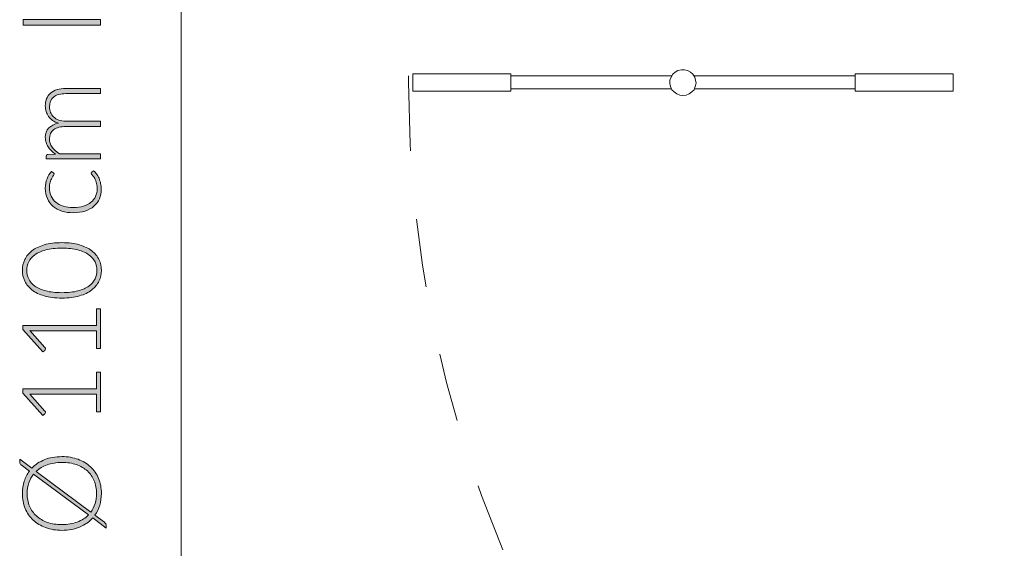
# Model space of a CAD drawing. Header units: inches. Extents: x 8 to 203, y -241 to -15.
# Tile 12 of 23: x 20 to 43, y -82 to -69. Entities that reach past the tile are written whole.
import ezdxf

# ---------------------------------------------------------------- set-up
doc = ezdxf.new("R2010")
doc.units = ezdxf.units.IN
doc.header["$MEASUREMENT"] = 0
doc.linetypes.add('AI-Linetype-1', pattern=[3.215345, 1.607672, -1.607672])
doc.layers.add('Capa 1', color=7, linetype='Continuous')

# ---------------------------------------------------------------- blocks, each defined once
blk = doc.blocks.new('block 4')
at = {"layer": 'Capa 1'}
h = blk.add_hatch(color=250, dxfattribs=at)
h.dxf.hatch_style = 2
h.paths.add_polyline_path([(22.031, -69.341), (22.031, -69.473), (20.22, -69.473), (20.22, -69.341)])
h = blk.add_hatch(color=250, dxfattribs=at)
h.dxf.hatch_style = 2
edge = h.paths.add_edge_path()
edge.add_spline(control_points=[(22.031, -72.607), (22.031, -72.607), (20.757, -72.607), (20.757, -72.607), (20.757, -72.607), (20.757, -72.541), (20.757, -72.541), (20.757, -72.519), (20.768, -72.506), (20.789, -72.502), (20.789, -72.502), (20.974, -72.491), (20.974, -72.491), (20.939, -72.466), (20.907, -72.44), (20.878, -72.412), (20.849, -72.383), (20.824, -72.353), (20.803, -72.321), (20.782, -72.289), (20.766, -72.255), (20.754, -72.219), (20.743, -72.183), (20.737, -72.144), (20.737, -72.104), (20.737, -72.011), (20.764, -71.937), (20.818, -71.881), (20.872, -71.826), (20.948, -71.788), (21.044, -71.769), (20.991, -71.753), (20.945, -71.732), (20.907, -71.704), (20.869, -71.677), (20.837, -71.645), (20.812, -71.609), (20.787, -71.573), (20.768, -71.534), (20.756, -71.492), (20.743, -71.45), (20.737, -71.407), (20.737, -71.362), (20.737, -71.299), (20.747, -71.243), (20.768, -71.192), (20.789, -71.142), (20.82, -71.099), (20.861, -71.064), (20.902, -71.028), (20.952, -71.001), (21.012, -70.983), (21.072, -70.964), (21.14, -70.954), (21.217, -70.954), (21.217, -70.954), (22.031, -70.954), (22.031, -70.954), (22.031, -70.954), (22.031, -71.076), (22.031, -71.076), (22.031, -71.076), (21.217, -71.076), (21.217, -71.076), (21.093, -71.076), (20.998, -71.103), (20.932, -71.157), (20.867, -71.21), (20.834, -71.287), (20.834, -71.387), (20.834, -71.432), (20.842, -71.474), (20.859, -71.515), (20.875, -71.555), (20.899, -71.591), (20.931, -71.622), (20.963, -71.653), (21.003, -71.678), (21.051, -71.696), (21.098, -71.715), (21.154, -71.724), (21.217, -71.724), (21.217, -71.724), (22.031, -71.724), (22.031, -71.724), (22.031, -71.724), (22.031, -71.846), (22.031, -71.846), (22.031, -71.846), (21.217, -71.846), (21.217, -71.846), (21.093, -71.846), (20.999, -71.87), (20.933, -71.92), (20.867, -71.969), (20.834, -72.041), (20.834, -72.136), (20.834, -72.205), (20.855, -72.269), (20.896, -72.328), (20.938, -72.387), (20.995, -72.44), (21.068, -72.486), (21.068, -72.486), (22.031, -72.486), (22.031, -72.486), (22.031, -72.486), (22.031, -72.607), (22.031, -72.607)], knot_values=[0, 0, 0, 0, 1, 1, 1, 2, 2, 2, 3, 3, 3, 4, 4, 4, 5, 5, 5, 6, 6, 6, 7, 7, 7, 8, 8, 8, 9, 9, 9, 10, 10, 10, 11, 11, 11, 12, 12, 12, 13, 13, 13, 14, 14, 14, 15, 15, 15, 16, 16, 16, 17, 17, 17, 18, 18, 18, 19, 19, 19, 20, 20, 20, 21, 21, 21, 22, 22, 22, 23, 23, 23, 24, 24, 24, 25, 25, 25, 26, 26, 26, 27, 27, 27, 28, 28, 28, 29, 29, 29, 30, 30, 30, 31, 31, 31, 32, 32, 32, 33, 33, 33, 34, 34, 34, 35, 35, 35, 36, 36, 36, 36], degree=3, periodic=1)
h = blk.add_hatch(color=250, dxfattribs=at)
h.dxf.hatch_style = 2
edge = h.paths.add_edge_path()
edge.add_spline(control_points=[(20.928, -72.934), (20.932, -72.938), (20.936, -72.942), (20.939, -72.946), (20.942, -72.95), (20.943, -72.955), (20.943, -72.962), (20.943, -72.971), (20.937, -72.982), (20.926, -72.997), (20.914, -73.012), (20.902, -73.032), (20.888, -73.057), (20.875, -73.082), (20.862, -73.113), (20.85, -73.15), (20.839, -73.187), (20.833, -73.232), (20.833, -73.285), (20.833, -73.358), (20.846, -73.423), (20.872, -73.48), (20.898, -73.537), (20.936, -73.584), (20.984, -73.623), (21.033, -73.662), (21.092, -73.692), (21.161, -73.712), (21.23, -73.733), (21.308, -73.743), (21.394, -73.743), (21.483, -73.743), (21.563, -73.733), (21.632, -73.712), (21.701, -73.691), (21.759, -73.661), (21.807, -73.623), (21.854, -73.584), (21.89, -73.538), (21.915, -73.483), (21.94, -73.429), (21.952, -73.368), (21.952, -73.301), (21.952, -73.24), (21.945, -73.188), (21.93, -73.147), (21.916, -73.106), (21.9, -73.072), (21.883, -73.045), (21.866, -73.018), (21.85, -72.996), (21.835, -72.981), (21.821, -72.965), (21.814, -72.952), (21.814, -72.943), (21.814, -72.932), (21.818, -72.923), (21.826, -72.917), (21.826, -72.917), (21.867, -72.884), (21.867, -72.884), (21.893, -72.904), (21.917, -72.928), (21.939, -72.958), (21.961, -72.988), (21.981, -73.022), (21.997, -73.059), (22.013, -73.097), (22.026, -73.138), (22.034, -73.182), (22.043, -73.226), (22.048, -73.271), (22.048, -73.319), (22.048, -73.4), (22.033, -73.474), (22.004, -73.541), (21.975, -73.608), (21.932, -73.666), (21.876, -73.714), (21.82, -73.763), (21.751, -73.8), (21.67, -73.827), (21.589, -73.854), (21.497, -73.867), (21.394, -73.867), (21.297, -73.867), (21.208, -73.855), (21.127, -73.829), (21.047, -73.803), (20.978, -73.766), (20.92, -73.717), (20.862, -73.668), (20.817, -73.608), (20.785, -73.536), (20.753, -73.465), (20.737, -73.383), (20.737, -73.291), (20.737, -73.208), (20.75, -73.135), (20.777, -73.07), (20.803, -73.006), (20.839, -72.95), (20.884, -72.902), (20.884, -72.902), (20.928, -72.934), (20.928, -72.934)], knot_values=[0, 0, 0, 0, 1, 1, 1, 2, 2, 2, 3, 3, 3, 4, 4, 4, 5, 5, 5, 6, 6, 6, 7, 7, 7, 8, 8, 8, 9, 9, 9, 10, 10, 10, 11, 11, 11, 12, 12, 12, 13, 13, 13, 14, 14, 14, 15, 15, 15, 16, 16, 16, 17, 17, 17, 18, 18, 18, 19, 19, 19, 20, 20, 20, 21, 21, 21, 22, 22, 22, 23, 23, 23, 24, 24, 24, 25, 25, 25, 26, 26, 26, 27, 27, 27, 28, 28, 28, 29, 29, 29, 30, 30, 30, 31, 31, 31, 32, 32, 32, 33, 33, 33, 34, 34, 34, 35, 35, 35, 35], degree=3, periodic=1)
h = blk.add_hatch(color=250, dxfattribs=at)
h.dxf.hatch_style = 2
edge = h.paths.add_edge_path()
edge.add_spline(control_points=[(21.125, -74.568), (21.284, -74.568), (21.421, -74.585), (21.537, -74.619), (21.653, -74.653), (21.749, -74.699), (21.825, -74.758), (21.901, -74.817), (21.958, -74.886), (21.995, -74.965), (22.032, -75.044), (22.051, -75.128), (22.051, -75.218), (22.051, -75.308), (22.032, -75.392), (21.995, -75.47), (21.958, -75.549), (21.901, -75.617), (21.825, -75.676), (21.749, -75.735), (21.653, -75.782), (21.537, -75.815), (21.421, -75.849), (21.284, -75.866), (21.125, -75.866), (20.966, -75.866), (20.829, -75.849), (20.713, -75.815), (20.597, -75.782), (20.5, -75.735), (20.425, -75.676), (20.348, -75.617), (20.292, -75.549), (20.255, -75.47), (20.218, -75.392), (20.199, -75.308), (20.199, -75.218), (20.199, -75.128), (20.218, -75.044), (20.255, -74.965), (20.292, -74.886), (20.348, -74.817), (20.425, -74.758), (20.5, -74.699), (20.597, -74.653), (20.713, -74.619), (20.829, -74.585), (20.966, -74.568), (21.125, -74.568)], knot_values=[0, 0, 0, 0, 1, 1, 1, 2, 2, 2, 3, 3, 3, 4, 4, 4, 5, 5, 5, 6, 6, 6, 7, 7, 7, 8, 8, 8, 9, 9, 9, 10, 10, 10, 11, 11, 11, 12, 12, 12, 13, 13, 13, 14, 14, 14, 15, 15, 15, 16, 16, 16, 16], degree=3, periodic=1)
edge = h.paths.add_edge_path()
edge.add_spline(control_points=[(21.125, -74.696), (20.978, -74.696), (20.852, -74.71), (20.748, -74.738), (20.644, -74.766), (20.559, -74.804), (20.493, -74.851), (20.427, -74.899), (20.378, -74.954), (20.348, -75.018), (20.317, -75.081), (20.302, -75.148), (20.302, -75.218), (20.302, -75.288), (20.317, -75.355), (20.348, -75.418), (20.378, -75.481), (20.427, -75.536), (20.493, -75.584), (20.559, -75.632), (20.644, -75.67), (20.748, -75.698), (20.852, -75.726), (20.978, -75.74), (21.125, -75.74), (21.272, -75.74), (21.398, -75.726), (21.502, -75.698), (21.606, -75.67), (21.691, -75.632), (21.757, -75.584), (21.823, -75.536), (21.871, -75.481), (21.902, -75.418), (21.932, -75.355), (21.947, -75.288), (21.947, -75.218), (21.947, -75.148), (21.932, -75.081), (21.902, -75.018), (21.871, -74.954), (21.823, -74.899), (21.757, -74.851), (21.691, -74.804), (21.606, -74.766), (21.502, -74.738), (21.398, -74.71), (21.272, -74.696), (21.125, -74.696)], knot_values=[0, 0, 0, 0, 1, 1, 1, 2, 2, 2, 3, 3, 3, 4, 4, 4, 5, 5, 5, 6, 6, 6, 7, 7, 7, 8, 8, 8, 9, 9, 9, 10, 10, 10, 11, 11, 11, 12, 12, 12, 13, 13, 13, 14, 14, 14, 15, 15, 15, 16, 16, 16, 16], degree=3, periodic=1)
h = blk.add_hatch(color=250, dxfattribs=at)
h.dxf.hatch_style = 2
edge = h.paths.add_edge_path()
edge.add_spline(control_points=[(21.938, -77.049), (21.938, -77.049), (21.938, -76.633), (21.938, -76.633), (21.938, -76.633), (20.467, -76.633), (20.467, -76.633), (20.438, -76.633), (20.407, -76.631), (20.375, -76.629), (20.375, -76.629), (20.729, -77.028), (20.729, -77.028), (20.737, -77.037), (20.741, -77.047), (20.741, -77.059), (20.741, -77.074), (20.736, -77.085), (20.726, -77.092), (20.726, -77.092), (20.675, -77.129), (20.675, -77.129), (20.675, -77.129), (20.212, -76.606), (20.212, -76.606), (20.212, -76.606), (20.212, -76.511), (20.212, -76.511), (20.212, -76.511), (21.938, -76.511), (21.938, -76.511), (21.938, -76.511), (21.938, -76.116), (21.938, -76.116), (21.938, -76.116), (22.031, -76.116), (22.031, -76.116), (22.031, -76.116), (22.031, -77.049), (22.031, -77.049), (22.031, -77.049), (21.938, -77.049), (21.938, -77.049)], knot_values=[0, 0, 0, 0, 1, 1, 1, 2, 2, 2, 3, 3, 3, 4, 4, 4, 5, 5, 5, 6, 6, 6, 7, 7, 7, 8, 8, 8, 9, 9, 9, 10, 10, 10, 11, 11, 11, 12, 12, 12, 13, 13, 13, 14, 14, 14, 14], degree=3, periodic=1)
h = blk.add_hatch(color=250, dxfattribs=at)
h.dxf.hatch_style = 2
edge = h.paths.add_edge_path()
edge.add_spline(control_points=[(21.938, -78.534), (21.938, -78.534), (21.938, -78.118), (21.938, -78.118), (21.938, -78.118), (20.467, -78.118), (20.467, -78.118), (20.438, -78.118), (20.407, -78.117), (20.375, -78.114), (20.375, -78.114), (20.729, -78.514), (20.729, -78.514), (20.737, -78.522), (20.741, -78.532), (20.741, -78.544), (20.741, -78.559), (20.736, -78.57), (20.726, -78.578), (20.726, -78.578), (20.675, -78.615), (20.675, -78.615), (20.675, -78.615), (20.212, -78.091), (20.212, -78.091), (20.212, -78.091), (20.212, -77.996), (20.212, -77.996), (20.212, -77.996), (21.938, -77.996), (21.938, -77.996), (21.938, -77.996), (21.938, -77.601), (21.938, -77.601), (21.938, -77.601), (22.031, -77.601), (22.031, -77.601), (22.031, -77.601), (22.031, -78.534), (22.031, -78.534), (22.031, -78.534), (21.938, -78.534), (21.938, -78.534)], knot_values=[0, 0, 0, 0, 1, 1, 1, 2, 2, 2, 3, 3, 3, 4, 4, 4, 5, 5, 5, 6, 6, 6, 7, 7, 7, 8, 8, 8, 9, 9, 9, 10, 10, 10, 11, 11, 11, 12, 12, 12, 13, 13, 13, 14, 14, 14, 14], degree=3, periodic=1)
h = blk.add_hatch(color=250, dxfattribs=at)
h.dxf.hatch_style = 2
edge = h.paths.add_edge_path()
edge.add_spline(control_points=[(21.125, -79.581), (21.265, -79.581), (21.392, -79.602), (21.506, -79.644), (21.62, -79.686), (21.717, -79.745), (21.798, -79.821), (21.878, -79.897), (21.941, -79.988), (21.985, -80.093), (22.029, -80.199), (22.051, -80.317), (22.051, -80.446), (22.051, -80.544), (22.038, -80.635), (22.011, -80.72), (21.986, -80.805), (21.948, -80.882), (21.899, -80.951), (21.899, -80.951), (22.125, -81.119), (22.125, -81.119), (22.139, -81.13), (22.15, -81.143), (22.156, -81.156), (22.163, -81.17), (22.166, -81.184), (22.166, -81.198), (22.166, -81.198), (22.166, -81.255), (22.166, -81.255), (22.166, -81.255), (21.847, -81.018), (21.847, -81.018), (21.765, -81.11), (21.663, -81.182), (21.541, -81.232), (21.42, -81.283), (21.281, -81.309), (21.125, -81.309), (20.986, -81.309), (20.859, -81.287), (20.745, -81.245), (20.631, -81.203), (20.534, -81.144), (20.453, -81.068), (20.373, -80.992), (20.31, -80.901), (20.266, -80.795), (20.221, -80.689), (20.199, -80.573), (20.199, -80.446), (20.199, -80.342), (20.213, -80.246), (20.242, -80.158), (20.271, -80.069), (20.312, -79.989), (20.366, -79.918), (20.366, -79.918), (20.175, -79.776), (20.175, -79.776), (20.161, -79.766), (20.151, -79.757), (20.146, -79.749), (20.139, -79.741), (20.137, -79.729), (20.137, -79.712), (20.137, -79.712), (20.137, -79.641), (20.137, -79.641), (20.137, -79.641), (20.421, -79.853), (20.421, -79.853), (20.503, -79.767), (20.603, -79.7), (20.722, -79.652), (20.84, -79.605), (20.975, -79.581), (21.125, -79.581)], knot_values=[0, 0, 0, 0, 1, 1, 1, 2, 2, 2, 3, 3, 3, 4, 4, 4, 5, 5, 5, 6, 6, 6, 7, 7, 7, 8, 8, 8, 9, 9, 9, 10, 10, 10, 11, 11, 11, 12, 12, 12, 13, 13, 13, 14, 14, 14, 15, 15, 15, 16, 16, 16, 17, 17, 17, 18, 18, 18, 19, 19, 19, 20, 20, 20, 21, 21, 21, 22, 22, 22, 23, 23, 23, 24, 24, 24, 25, 25, 25, 26, 26, 26, 26], degree=3, periodic=1)
edge = h.paths.add_edge_path()
edge.add_spline(control_points=[(21.125, -81.174), (21.261, -81.174), (21.382, -81.154), (21.487, -81.114), (21.591, -81.074), (21.679, -81.017), (21.749, -80.945), (21.749, -80.945), (20.462, -79.99), (20.462, -79.99), (20.413, -80.05), (20.376, -80.119), (20.35, -80.195), (20.325, -80.272), (20.312, -80.355), (20.312, -80.446), (20.312, -80.553), (20.331, -80.651), (20.367, -80.741), (20.405, -80.83), (20.458, -80.907), (20.528, -80.971), (20.598, -81.036), (20.684, -81.085), (20.784, -81.121), (20.885, -81.156), (20.999, -81.174), (21.125, -81.174)], knot_values=[0, 0, 0, 0, 1, 1, 1, 2, 2, 2, 3, 3, 3, 4, 4, 4, 5, 5, 5, 6, 6, 6, 7, 7, 7, 8, 8, 8, 9, 9, 9, 9], degree=3, periodic=1)
edge = h.paths.add_edge_path()
edge.add_spline(control_points=[(21.125, -79.717), (20.995, -79.717), (20.879, -79.735), (20.778, -79.772), (20.676, -79.809), (20.591, -79.86), (20.521, -79.927), (20.521, -79.927), (21.803, -80.881), (21.803, -80.881), (21.847, -80.822), (21.88, -80.756), (21.903, -80.683), (21.925, -80.61), (21.937, -80.531), (21.937, -80.446), (21.937, -80.336), (21.918, -80.237), (21.882, -80.147), (21.845, -80.058), (21.792, -79.981), (21.722, -79.917), (21.651, -79.854), (21.566, -79.805), (21.466, -79.769), (21.366, -79.734), (21.252, -79.717), (21.125, -79.717)], knot_values=[0, 0, 0, 0, 1, 1, 1, 2, 2, 2, 3, 3, 3, 4, 4, 4, 5, 5, 5, 6, 6, 6, 7, 7, 7, 8, 8, 8, 9, 9, 9, 9], degree=3, periodic=1)
at = {"layer": 'Capa 1', "lineweight": 0}
blk.add_lwpolyline([(22.031, -69.341), (22.031, -69.473), (20.22, -69.473), (20.22, -69.341), (22.031, -69.341)], dxfattribs=at)
for points, knots in [([(22.031, -72.607), (22.031, -72.607), (20.757, -72.607), (20.757, -72.607), (20.757, -72.607), (20.757, -72.541), (20.757, -72.541), (20.757, -72.519), (20.768, -72.506), (20.789, -72.502), (20.789, -72.502), (20.974, -72.491), (20.974, -72.491), (20.939, -72.466), (20.907, -72.44), (20.878, -72.412), (20.849, -72.383), (20.824, -72.353), (20.803, -72.321), (20.782, -72.289), (20.766, -72.255), (20.754, -72.219), (20.743, -72.183), (20.737, -72.144), (20.737, -72.104), (20.737, -72.011), (20.764, -71.937), (20.818, -71.881), (20.872, -71.826), (20.948, -71.788), (21.044, -71.769), (20.991, -71.753), (20.945, -71.732), (20.907, -71.704), (20.869, -71.677), (20.837, -71.645), (20.812, -71.609), (20.787, -71.573), (20.768, -71.534), (20.756, -71.492), (20.743, -71.45), (20.737, -71.407), (20.737, -71.362), (20.737, -71.299), (20.747, -71.243), (20.768, -71.192), (20.789, -71.142), (20.82, -71.099), (20.861, -71.064), (20.902, -71.028), (20.952, -71.001), (21.012, -70.983), (21.072, -70.964), (21.14, -70.954), (21.217, -70.954), (21.217, -70.954), (22.031, -70.954), (22.031, -70.954), (22.031, -70.954), (22.031, -71.076), (22.031, -71.076), (22.031, -71.076), (21.217, -71.076), (21.217, -71.076), (21.093, -71.076), (20.998, -71.103), (20.932, -71.157), (20.867, -71.21), (20.834, -71.287), (20.834, -71.387), (20.834, -71.432), (20.842, -71.474), (20.859, -71.515), (20.875, -71.555), (20.899, -71.591), (20.931, -71.622), (20.963, -71.653), (21.003, -71.678), (21.051, -71.696), (21.098, -71.715), (21.154, -71.724), (21.217, -71.724), (21.217, -71.724), (22.031, -71.724), (22.031, -71.724), (22.031, -71.724), (22.031, -71.846), (22.031, -71.846), (22.031, -71.846), (21.217, -71.846), (21.217, -71.846), (21.093, -71.846), (20.999, -71.87), (20.933, -71.92), (20.867, -71.969), (20.834, -72.041), (20.834, -72.136), (20.834, -72.205), (20.855, -72.269), (20.896, -72.328), (20.938, -72.387), (20.995, -72.44), (21.068, -72.486), (21.068, -72.486), (22.031, -72.486), (22.031, -72.486), (22.031, -72.486), (22.031, -72.607), (22.031, -72.607)], [0, 0, 0, 0, 1, 1, 1, 2, 2, 2, 3, 3, 3, 4, 4, 4, 5, 5, 5, 6, 6, 6, 7, 7, 7, 8, 8, 8, 9, 9, 9, 10, 10, 10, 11, 11, 11, 12, 12, 12, 13, 13, 13, 14, 14, 14, 15, 15, 15, 16, 16, 16, 17, 17, 17, 18, 18, 18, 19, 19, 19, 20, 20, 20, 21, 21, 21, 22, 22, 22, 23, 23, 23, 24, 24, 24, 25, 25, 25, 26, 26, 26, 27, 27, 27, 28, 28, 28, 29, 29, 29, 30, 30, 30, 31, 31, 31, 32, 32, 32, 33, 33, 33, 34, 34, 34, 35, 35, 35, 36, 36, 36, 36]), ([(20.928, -72.934), (20.932, -72.938), (20.936, -72.942), (20.939, -72.946), (20.942, -72.95), (20.943, -72.955), (20.943, -72.962), (20.943, -72.971), (20.937, -72.982), (20.926, -72.997), (20.914, -73.012), (20.902, -73.032), (20.888, -73.057), (20.875, -73.082), (20.862, -73.113), (20.85, -73.15), (20.839, -73.187), (20.833, -73.232), (20.833, -73.285), (20.833, -73.358), (20.846, -73.423), (20.872, -73.48), (20.898, -73.537), (20.936, -73.584), (20.984, -73.623), (21.033, -73.662), (21.092, -73.692), (21.161, -73.712), (21.23, -73.733), (21.308, -73.743), (21.394, -73.743), (21.483, -73.743), (21.563, -73.733), (21.632, -73.712), (21.701, -73.691), (21.759, -73.661), (21.807, -73.623), (21.854, -73.584), (21.89, -73.538), (21.915, -73.483), (21.94, -73.429), (21.952, -73.368), (21.952, -73.301), (21.952, -73.24), (21.945, -73.188), (21.93, -73.147), (21.916, -73.106), (21.9, -73.072), (21.883, -73.045), (21.866, -73.018), (21.85, -72.996), (21.835, -72.981), (21.821, -72.965), (21.814, -72.952), (21.814, -72.943), (21.814, -72.932), (21.818, -72.923), (21.826, -72.917), (21.826, -72.917), (21.867, -72.884), (21.867, -72.884), (21.893, -72.904), (21.917, -72.928), (21.939, -72.958), (21.961, -72.988), (21.981, -73.022), (21.997, -73.059), (22.013, -73.097), (22.026, -73.138), (22.034, -73.182), (22.043, -73.226), (22.048, -73.271), (22.048, -73.319), (22.048, -73.4), (22.033, -73.474), (22.004, -73.541), (21.975, -73.608), (21.932, -73.666), (21.876, -73.714), (21.82, -73.763), (21.751, -73.8), (21.67, -73.827), (21.589, -73.854), (21.497, -73.867), (21.394, -73.867), (21.297, -73.867), (21.208, -73.855), (21.127, -73.829), (21.047, -73.803), (20.978, -73.766), (20.92, -73.717), (20.862, -73.668), (20.817, -73.608), (20.785, -73.536), (20.753, -73.465), (20.737, -73.383), (20.737, -73.291), (20.737, -73.208), (20.75, -73.135), (20.777, -73.07), (20.803, -73.006), (20.839, -72.95), (20.884, -72.902), (20.884, -72.902), (20.928, -72.934), (20.928, -72.934)], [0, 0, 0, 0, 1, 1, 1, 2, 2, 2, 3, 3, 3, 4, 4, 4, 5, 5, 5, 6, 6, 6, 7, 7, 7, 8, 8, 8, 9, 9, 9, 10, 10, 10, 11, 11, 11, 12, 12, 12, 13, 13, 13, 14, 14, 14, 15, 15, 15, 16, 16, 16, 17, 17, 17, 18, 18, 18, 19, 19, 19, 20, 20, 20, 21, 21, 21, 22, 22, 22, 23, 23, 23, 24, 24, 24, 25, 25, 25, 26, 26, 26, 27, 27, 27, 28, 28, 28, 29, 29, 29, 30, 30, 30, 31, 31, 31, 32, 32, 32, 33, 33, 33, 34, 34, 34, 35, 35, 35, 35]), ([(21.125, -74.568), (21.284, -74.568), (21.421, -74.585), (21.537, -74.619), (21.653, -74.653), (21.749, -74.699), (21.825, -74.758), (21.901, -74.817), (21.958, -74.886), (21.995, -74.965), (22.032, -75.044), (22.051, -75.128), (22.051, -75.218), (22.051, -75.308), (22.032, -75.392), (21.995, -75.47), (21.958, -75.549), (21.901, -75.617), (21.825, -75.676), (21.749, -75.735), (21.653, -75.782), (21.537, -75.815), (21.421, -75.849), (21.284, -75.866), (21.125, -75.866), (20.966, -75.866), (20.829, -75.849), (20.713, -75.815), (20.597, -75.782), (20.5, -75.735), (20.425, -75.676), (20.348, -75.617), (20.292, -75.549), (20.255, -75.47), (20.218, -75.392), (20.199, -75.308), (20.199, -75.218), (20.199, -75.128), (20.218, -75.044), (20.255, -74.965), (20.292, -74.886), (20.348, -74.817), (20.425, -74.758), (20.5, -74.699), (20.597, -74.653), (20.713, -74.619), (20.829, -74.585), (20.966, -74.568), (21.125, -74.568)], [0, 0, 0, 0, 1, 1, 1, 2, 2, 2, 3, 3, 3, 4, 4, 4, 5, 5, 5, 6, 6, 6, 7, 7, 7, 8, 8, 8, 9, 9, 9, 10, 10, 10, 11, 11, 11, 12, 12, 12, 13, 13, 13, 14, 14, 14, 15, 15, 15, 16, 16, 16, 16]), ([(21.125, -74.696), (20.978, -74.696), (20.852, -74.71), (20.748, -74.738), (20.644, -74.766), (20.559, -74.804), (20.493, -74.851), (20.427, -74.899), (20.378, -74.954), (20.348, -75.018), (20.317, -75.081), (20.302, -75.148), (20.302, -75.218), (20.302, -75.288), (20.317, -75.355), (20.348, -75.418), (20.378, -75.481), (20.427, -75.536), (20.493, -75.584), (20.559, -75.632), (20.644, -75.67), (20.748, -75.698), (20.852, -75.726), (20.978, -75.74), (21.125, -75.74), (21.272, -75.74), (21.398, -75.726), (21.502, -75.698), (21.606, -75.67), (21.691, -75.632), (21.757, -75.584), (21.823, -75.536), (21.871, -75.481), (21.902, -75.418), (21.932, -75.355), (21.947, -75.288), (21.947, -75.218), (21.947, -75.148), (21.932, -75.081), (21.902, -75.018), (21.871, -74.954), (21.823, -74.899), (21.757, -74.851), (21.691, -74.804), (21.606, -74.766), (21.502, -74.738), (21.398, -74.71), (21.272, -74.696), (21.125, -74.696)], [0, 0, 0, 0, 1, 1, 1, 2, 2, 2, 3, 3, 3, 4, 4, 4, 5, 5, 5, 6, 6, 6, 7, 7, 7, 8, 8, 8, 9, 9, 9, 10, 10, 10, 11, 11, 11, 12, 12, 12, 13, 13, 13, 14, 14, 14, 15, 15, 15, 16, 16, 16, 16]), ([(21.938, -77.049), (21.938, -77.049), (21.938, -76.633), (21.938, -76.633), (21.938, -76.633), (20.467, -76.633), (20.467, -76.633), (20.438, -76.633), (20.407, -76.631), (20.375, -76.629), (20.375, -76.629), (20.729, -77.028), (20.729, -77.028), (20.737, -77.037), (20.741, -77.047), (20.741, -77.059), (20.741, -77.074), (20.736, -77.085), (20.726, -77.092), (20.726, -77.092), (20.675, -77.129), (20.675, -77.129), (20.675, -77.129), (20.212, -76.606), (20.212, -76.606), (20.212, -76.606), (20.212, -76.511), (20.212, -76.511), (20.212, -76.511), (21.938, -76.511), (21.938, -76.511), (21.938, -76.511), (21.938, -76.116), (21.938, -76.116), (21.938, -76.116), (22.031, -76.116), (22.031, -76.116), (22.031, -76.116), (22.031, -77.049), (22.031, -77.049), (22.031, -77.049), (21.938, -77.049), (21.938, -77.049)], [0, 0, 0, 0, 1, 1, 1, 2, 2, 2, 3, 3, 3, 4, 4, 4, 5, 5, 5, 6, 6, 6, 7, 7, 7, 8, 8, 8, 9, 9, 9, 10, 10, 10, 11, 11, 11, 12, 12, 12, 13, 13, 13, 14, 14, 14, 14]), ([(21.938, -78.534), (21.938, -78.534), (21.938, -78.118), (21.938, -78.118), (21.938, -78.118), (20.467, -78.118), (20.467, -78.118), (20.438, -78.118), (20.407, -78.117), (20.375, -78.114), (20.375, -78.114), (20.729, -78.514), (20.729, -78.514), (20.737, -78.522), (20.741, -78.532), (20.741, -78.544), (20.741, -78.559), (20.736, -78.57), (20.726, -78.578), (20.726, -78.578), (20.675, -78.615), (20.675, -78.615), (20.675, -78.615), (20.212, -78.091), (20.212, -78.091), (20.212, -78.091), (20.212, -77.996), (20.212, -77.996), (20.212, -77.996), (21.938, -77.996), (21.938, -77.996), (21.938, -77.996), (21.938, -77.601), (21.938, -77.601), (21.938, -77.601), (22.031, -77.601), (22.031, -77.601), (22.031, -77.601), (22.031, -78.534), (22.031, -78.534), (22.031, -78.534), (21.938, -78.534), (21.938, -78.534)], [0, 0, 0, 0, 1, 1, 1, 2, 2, 2, 3, 3, 3, 4, 4, 4, 5, 5, 5, 6, 6, 6, 7, 7, 7, 8, 8, 8, 9, 9, 9, 10, 10, 10, 11, 11, 11, 12, 12, 12, 13, 13, 13, 14, 14, 14, 14]), ([(21.125, -79.581), (21.265, -79.581), (21.392, -79.602), (21.506, -79.644), (21.62, -79.686), (21.717, -79.745), (21.798, -79.821), (21.878, -79.897), (21.941, -79.988), (21.985, -80.093), (22.029, -80.199), (22.051, -80.317), (22.051, -80.446), (22.051, -80.544), (22.038, -80.635), (22.011, -80.72), (21.986, -80.805), (21.948, -80.882), (21.899, -80.951), (21.899, -80.951), (22.125, -81.119), (22.125, -81.119), (22.139, -81.13), (22.15, -81.143), (22.156, -81.156), (22.163, -81.17), (22.166, -81.184), (22.166, -81.198), (22.166, -81.198), (22.166, -81.255), (22.166, -81.255), (22.166, -81.255), (21.847, -81.018), (21.847, -81.018), (21.765, -81.11), (21.663, -81.182), (21.541, -81.232), (21.42, -81.283), (21.281, -81.309), (21.125, -81.309), (20.986, -81.309), (20.859, -81.287), (20.745, -81.245), (20.631, -81.203), (20.534, -81.144), (20.453, -81.068), (20.373, -80.992), (20.31, -80.901), (20.266, -80.795), (20.221, -80.689), (20.199, -80.573), (20.199, -80.446), (20.199, -80.342), (20.213, -80.246), (20.242, -80.158), (20.271, -80.069), (20.312, -79.989), (20.366, -79.918), (20.366, -79.918), (20.175, -79.776), (20.175, -79.776), (20.161, -79.766), (20.151, -79.757), (20.146, -79.749), (20.139, -79.741), (20.137, -79.729), (20.137, -79.712), (20.137, -79.712), (20.137, -79.641), (20.137, -79.641), (20.137, -79.641), (20.421, -79.853), (20.421, -79.853), (20.503, -79.767), (20.603, -79.7), (20.722, -79.652), (20.84, -79.605), (20.975, -79.581), (21.125, -79.581)], [0, 0, 0, 0, 1, 1, 1, 2, 2, 2, 3, 3, 3, 4, 4, 4, 5, 5, 5, 6, 6, 6, 7, 7, 7, 8, 8, 8, 9, 9, 9, 10, 10, 10, 11, 11, 11, 12, 12, 12, 13, 13, 13, 14, 14, 14, 15, 15, 15, 16, 16, 16, 17, 17, 17, 18, 18, 18, 19, 19, 19, 20, 20, 20, 21, 21, 21, 22, 22, 22, 23, 23, 23, 24, 24, 24, 25, 25, 25, 26, 26, 26, 26]), ([(21.125, -79.717), (20.995, -79.717), (20.879, -79.735), (20.778, -79.772), (20.676, -79.809), (20.591, -79.86), (20.521, -79.927), (20.521, -79.927), (21.803, -80.881), (21.803, -80.881), (21.847, -80.822), (21.88, -80.756), (21.903, -80.683), (21.925, -80.61), (21.937, -80.531), (21.937, -80.446), (21.937, -80.336), (21.918, -80.237), (21.882, -80.147), (21.845, -80.058), (21.792, -79.981), (21.722, -79.917), (21.651, -79.854), (21.566, -79.805), (21.466, -79.769), (21.366, -79.734), (21.252, -79.717), (21.125, -79.717)], [0, 0, 0, 0, 1, 1, 1, 2, 2, 2, 3, 3, 3, 4, 4, 4, 5, 5, 5, 6, 6, 6, 7, 7, 7, 8, 8, 8, 9, 9, 9, 9]), ([(21.125, -81.174), (21.261, -81.174), (21.382, -81.154), (21.487, -81.114), (21.591, -81.074), (21.679, -81.017), (21.749, -80.945), (21.749, -80.945), (20.462, -79.99), (20.462, -79.99), (20.413, -80.05), (20.376, -80.119), (20.35, -80.195), (20.325, -80.272), (20.312, -80.355), (20.312, -80.446), (20.312, -80.553), (20.331, -80.651), (20.367, -80.741), (20.405, -80.83), (20.458, -80.907), (20.528, -80.971), (20.598, -81.036), (20.684, -81.085), (20.784, -81.121), (20.885, -81.156), (20.999, -81.174), (21.125, -81.174)], [0, 0, 0, 0, 1, 1, 1, 2, 2, 2, 3, 3, 3, 4, 4, 4, 5, 5, 5, 6, 6, 6, 7, 7, 7, 8, 8, 8, 9, 9, 9, 9])]:
    blk.add_open_spline(points, degree=3, knots=knots, dxfattribs=at)

msp = doc.modelspace()

# ---------------------------------------------------------------- linework, layer by layer
at = {"layer": 'Capa 1', "color": 250, "lineweight": 9}
msp.add_lwpolyline([(23.922, -42.821), (23.922, -99.01)], dxfattribs=at)
at = {"layer": 'Capa 1', "color": 250, "lineweight": 5}
for points in [[(35.68, -71.119), (35.608, -71.11), (35.536, -71.083), (35.473, -71.038), (35.419, -70.984), (35.391, -70.912), (35.374, -70.84), (35.374, -70.759), (35.401, -70.687), (35.446, -70.624), (35.5, -70.57), (35.563, -70.534), (35.644, -70.516), (35.716, -70.516), (35.788, -70.534), (35.86, -70.57), (35.914, -70.624), (35.959, -70.687), (35.977, -70.759), (35.986, -70.831), (35.969, -70.912), (35.941, -70.984), (35.887, -71.038), (35.824, -71.083), (35.752, -71.11), (35.68, -71.119)], [(29.348, -70.615), (29.348, -70.615), (29.348, -70.624), (29.348, -70.66), (29.348, -70.705), (29.348, -70.759), (29.348, -70.822), (29.348, -70.885), (29.348, -70.939), (29.348, -70.975), (29.348, -71.011)], [(31.645, -70.615), (29.348, -70.615)], [(31.645, -70.615), (31.645, -70.615), (31.645, -70.624), (31.645, -70.66), (31.645, -70.705), (31.645, -70.759), (31.645, -70.822), (31.645, -70.885), (31.645, -70.939), (31.645, -70.975), (31.645, -71.011)], [(35.41, -70.66), (31.645, -70.66)], [(39.715, -70.66), (35.941, -70.66)], [(39.715, -70.993), (39.715, -70.948), (39.715, -70.903), (39.715, -70.84), (39.715, -70.777), (39.715, -70.723), (39.715, -70.678), (39.715, -70.633), (39.715, -70.615)], [(42.013, -70.615), (39.715, -70.615)], [(42.013, -70.993), (42.013, -70.948), (42.013, -70.903), (42.013, -70.84), (42.013, -70.777), (42.013, -70.723), (42.013, -70.678), (42.013, -70.633), (42.013, -70.615)], [(29.348, -71.011), (29.348, -71.02)], [(29.348, -71.02), (31.645, -71.02)], [(31.645, -70.966), (35.41, -70.966)], [(31.645, -71.011), (31.645, -71.02)], [(35.941, -70.966), (39.715, -70.966)], [(39.715, -71.02), (39.715, -71.011), (39.715, -70.993)], [(39.715, -71.02), (42.013, -71.02)], [(42.013, -71.02), (42.013, -71.011), (42.013, -70.993)]]:
    msp.add_lwpolyline(points, dxfattribs=at)
at = {"layer": 'Capa 1', "color": 252, "linetype": 'AI-Linetype-1', "lineweight": 5}
msp.add_open_spline([(29.248, -70.807), (29.248, -55.251), (41.859, -42.639), (57.416, -42.639), (72.973, -42.639), (85.584, -55.251), (85.584, -70.807), (85.584, -86.364), (72.973, -98.975), (57.416, -98.975), (41.859, -98.975), (29.248, -86.364), (29.248, -70.807)], degree=3, knots=[0, 0, 0, 0, 1, 1, 1, 2, 2, 2, 3, 3, 3, 4, 4, 4, 4], dxfattribs=at)

# ---------------------------------------------------------------- block references
at = {"layer": 'Capa 1'}
msp.add_blockref('block 4', (0, 0), dxfattribs=at)

doc.saveas('drawing.dxf')
